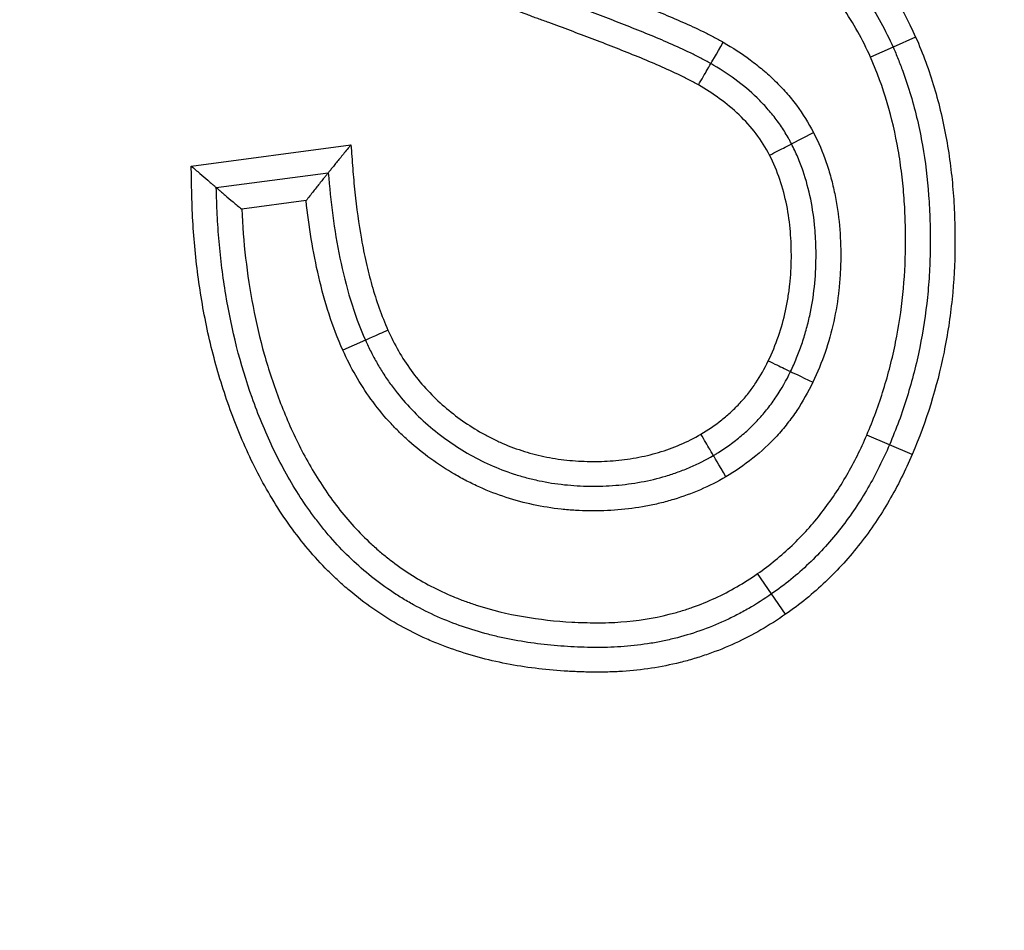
# Model space of a CAD drawing. Header units: millimetres. Extents: x 1476 to 3743, y -156 to 1447.
# Tile 55 of 70: x 3210.36 to 3214.34, y 1106.28 to 1109.96. Entities that reach past the tile are written whole.
import ezdxf

# ---------------------------------------------------------------- set-up
doc = ezdxf.new("R2010")
doc.units = ezdxf.units.MM
doc.dimstyles.get("Standard").update_dxf_attribs({"dimtxt": 20, "dimasz": 8, "dimexe": 3, "dimexo": 5, "dimgap": 0.09, "dimtad": 0, "dimtih": 1, "dimtoh": 1, "dimdsep": 46, "dimtxsty": 'Standard', "dimcen": 0.09, "dimadec": 0, "dimazin": 0, "dimtfac": 1, "dimtofl": 0, "dimtmove": 0, "dimatfit": 3, "dimfxl": 1, "dimtolj": 1, "dimtzin": 0, "dimarcsym": 0})

# ---------------------------------------------------------------- blocks, each defined once
blk = doc.blocks.new('*D3')
at = {"color": 0, "lineweight": -2, "transparency": 16777216}
for p, q in [((2669.7416, 1084.0216), (2669.7416, 1266.3147)), ((3313.7136, 1101.1116), (3313.7136, 1266.3147)), ((2677.7416, 1263.3147), (2964.9709, 1263.3147)), ((3305.7136, 1263.3147), (3018.4843, 1263.3147))]:
    blk.add_line(p, q, dxfattribs=at)
at = {"color": 0, "lineweight": 18, "transparency": 16777216}
for points in [[(2677.7416, 1264.648), (2677.7416, 1261.9813), (2669.7416, 1263.3147)], [(3305.7136, 1264.648), (3305.7136, 1261.9813), (3313.7136, 1263.3147)]]:
    blk.add_solid(points, dxfattribs=at)
at = {"layer": 'Defpoints', "color": 0, "lineweight": 18, "transparency": 16777216}
for p in [(3313.7136, 1263.3147), (3313.7136, 1096.1116), (2669.7416, 1079.0216)]:
    blk.add_point(p, dxfattribs=at)
at = {"color": 0, "lineweight": 18, "transparency": 16777216, "insert": (2991.7276, 1263.3147), "char_height": 20, "attachment_point": 5}
blk.add_mtext('\\A1;644', dxfattribs=at)

msp = doc.modelspace()

# ---------------------------------------------------------------- linework, layer by layer
for p, q in [((3213.9845, 1109.8927), (3213.8932, 1109.8519)), ((3213.8932, 1109.8519), (3213.8018, 1109.8114)), ((3213.4816, 1109.4608), (3213.5705, 1109.5066)), ((3211.0509, 1109.3708), (3211.6973, 1109.4571)), ((3211.1524, 1109.2835), (3211.6058, 1109.344)), ((3211.5159, 1109.2311), (3211.2552, 1109.1963)), ((3211.7563, 1108.6658), (3211.6651, 1108.6249)), ((3213.8784, 1108.2423), (3213.7864, 1108.2816)), ((3213.9703, 1108.203), (3213.8784, 1108.2423)), ((3213.4008, 1107.6387), (3213.3439, 1107.7209)), ((3213.4578, 1107.5565), (3213.4008, 1107.6387))]:
    msp.add_line(p, q)
for centre, major_axis, ratio, start_param, end_param in [((3213.2045, 1109.8724), (-0.0499, -0.0867), 0.011417, 0, 1.570791), ((3213.1037, 1109.6997), (-0.0509, -0.0861), 0.011417, 1.570796, 3.141593), ((3213.3925, 1109.4154), (-0.0891, -0.0454), 0.004435, 1.570796, 3.141593), ((3211.8477, 1108.7064), (0.0914, 0.0406), 0.004405, 1.570796, 3.141593), ((3213.3877, 1108.5824), (-0.0902, 0.0432), 0.00379, 1.570796, 3.141593), ((3213.5683, 1108.4963), (-0.0903, 0.0429), 0.00379, 0, 1.570789), ((3213.1139, 1108.2847), (-0.0509, 0.0861), 0.010324, 3.141593, 4.712396), ((3213.2149, 1108.1121), (-0.05, 0.0866), 0.010324, 4.712442, 6.283185)]:
    msp.add_ellipse(centre, major_axis=major_axis, ratio=ratio, start_param=start_param, end_param=end_param)
for points, knots in [([(3213.8018, 1109.8114), (3213.7701, 1109.8823), (3213.7326, 1109.9491), (3213.6673, 1110.0432), (3213.6441, 1110.0735), (3213.5946, 1110.1321), (3213.5684, 1110.1603), (3213.5129, 1110.2147), (3213.4842, 1110.2403), (3213.4396, 1110.2768), (3213.4245, 1110.2886), (3213.3939, 1110.3115), (3213.3783, 1110.3227), (3213.3467, 1110.3443), (3213.3305, 1110.3545), (3213.2976, 1110.3741), (3213.2809, 1110.3836), (3213.2301, 1110.4111), (3213.1955, 1110.4284), (3213.1256, 1110.4615), (3213.0903, 1110.4773), (3213.0194, 1110.5078), (3212.9837, 1110.5226), (3212.8762, 1110.5656), (3212.8039, 1110.5927), (3212.6949, 1110.6319), (3212.6585, 1110.6448), (3212.6037, 1110.6637), (3212.5854, 1110.6699), (3212.5489, 1110.6825), (3212.5307, 1110.6889), (3212.4399, 1110.7215), (3212.368, 1110.7492), (3212.2618, 1110.7944), (3212.2267, 1110.8101), (3212.1573, 1110.8432), (3212.123, 1110.8606), (3212.0554, 1110.8977), (3212.0221, 1110.9174), (3211.9735, 1110.9496), (3211.9575, 1110.9608), (3211.9264, 1110.9841), (3211.9113, 1110.9961), (3211.8821, 1111.0214), (3211.8681, 1111.0346), (3211.8414, 1111.0626), (3211.8288, 1111.0772), (3211.8112, 1111.1008), (3211.8055, 1111.1088), (3211.7945, 1111.1251), (3211.7784, 1111.1497), (3211.7445, 1111.2088), (3211.7214, 1111.2625), (3211.7019, 1111.3181), (3211.6961, 1111.3368), (3211.6857, 1111.3744), (3211.6811, 1111.3933), (3211.6612, 1111.4881), (3211.6544, 1111.5652), (3211.6545, 1111.6628), (3211.6549, 1111.6824), (3211.6568, 1111.7214), (3211.661, 1111.7796), (3211.6697, 1111.837), (3211.6857, 1111.9129), (3211.6958, 1111.9505), (3211.7209, 1112.0248), (3211.7355, 1112.0607), (3211.7857, 1112.1652), (3211.8275, 1112.2302), (3211.8772, 1112.2907)], [0, 0, 0, 0, 0.0625, 0.0625, 0.09375, 0.09375, 0.125, 0.125, 0.15625, 0.15625, 0.171875, 0.171875, 0.1875, 0.1875, 0.203125, 0.203125, 0.21875, 0.21875, 0.25, 0.25, 0.28125, 0.28125, 0.3125, 0.3125, 0.375, 0.375, 0.40625, 0.40625, 0.421875, 0.421875, 0.4375, 0.4375, 0.5, 0.5, 0.53125, 0.53125, 0.5625, 0.5625, 0.59375, 0.59375, 0.609375, 0.609375, 0.625, 0.625, 0.640625, 0.640625, 0.65625, 0.65625, 0.664062, 0.664062, 0.671875, 0.6875, 0.71875, 0.71875, 0.734375, 0.734375, 0.75, 0.75, 0.8125, 0.8125, 0.828125, 0.828125, 0.84375, 0.875, 0.875, 0.90625, 0.90625, 0.9375, 0.9375, 1, 1, 1, 1]), ([(3211.9542, 1112.227), (3211.9512, 1112.2233), (3211.9483, 1112.2196), (3211.9424, 1112.2123), (3211.9337, 1112.2011), (3211.914, 1112.1748), (3211.8878, 1112.1359), (3211.8689, 1112.1035), (3211.8511, 1112.0703), (3211.8427, 1112.0534), (3211.8038, 1111.9678), (3211.7824, 1111.8965), (3211.7663, 1111.8042), (3211.7636, 1111.7855), (3211.7593, 1111.7481), (3211.7576, 1111.7295), (3211.7542, 1111.6734), (3211.7539, 1111.636), (3211.7567, 1111.5614), (3211.7599, 1111.5241), (3211.7709, 1111.4495), (3211.7786, 1111.4127), (3211.799, 1111.3409), (3211.8117, 1111.3058), (3211.8352, 1111.2544), (3211.8438, 1111.2375), (3211.8622, 1111.2048), (3211.872, 1111.1889), (3211.8878, 1111.1657), (3211.8932, 1111.158), (3211.9045, 1111.1432), (3211.9105, 1111.1359), (3211.9292, 1111.1149), (3211.9429, 1111.1015), (3211.9711, 1111.0763), (3211.9858, 1111.0645), (3212.0158, 1111.042), (3212.0312, 1111.0313), (3212.0782, 1111.0003), (3212.1106, 1110.9813), (3212.1769, 1110.9453), (3212.2106, 1110.9284), (3212.3127, 1110.8803), (3212.3821, 1110.8515), (3212.4872, 1110.811), (3212.5225, 1110.7981), (3212.5756, 1110.7792), (3212.5933, 1110.773), (3212.6289, 1110.7607), (3212.6466, 1110.7547), (3212.7354, 1110.7239), (3212.8061, 1110.6985), (3212.9466, 1110.6454), (3213.0163, 1110.6178), (3213.1197, 1110.5736), (3213.154, 1110.5584), (3213.222, 1110.5267), (3213.2557, 1110.5102), (3213.3056, 1110.484), (3213.3221, 1110.475), (3213.3549, 1110.4564), (3213.3712, 1110.4468), (3213.3951, 1110.4318), (3213.403, 1110.4267), (3213.4186, 1110.4163), (3213.4263, 1110.411), (3213.4492, 1110.3949), (3213.5245, 1110.3397), (3213.594, 1110.2778), (3213.6583, 1110.2099), (3213.671, 1110.196), (3213.6956, 1110.1676), (3213.7077, 1110.1531), (3213.7429, 1110.109), (3213.8089, 1110.0183), (3213.8626, 1109.9203), (3213.8932, 1109.8519)], [0, 0, 0, 0, 0.003906, 0.003906, 0.007812, 0.015625, 0.03125, 0.046875, 0.046875, 0.0625, 0.0625, 0.125, 0.125, 0.140625, 0.140625, 0.15625, 0.15625, 0.1875, 0.1875, 0.21875, 0.21875, 0.25, 0.25, 0.28125, 0.28125, 0.296875, 0.296875, 0.3125, 0.3125, 0.320312, 0.320312, 0.328125, 0.328125, 0.34375, 0.34375, 0.359375, 0.359375, 0.375, 0.375, 0.40625, 0.40625, 0.4375, 0.4375, 0.5, 0.5, 0.53125, 0.53125, 0.546875, 0.546875, 0.5625, 0.5625, 0.625, 0.625, 0.6875, 0.6875, 0.71875, 0.71875, 0.75, 0.75, 0.765625, 0.765625, 0.78125, 0.78125, 0.789063, 0.789063, 0.796875, 0.796875, 0.8125, 0.875, 0.875, 0.890625, 0.890625, 0.90625, 0.90625, 0.9375, 1, 1, 1, 1]), ([(3212.0312, 1112.1632), (3212.0079, 1112.1348), (3211.9867, 1112.105), (3211.9582, 1112.0581), (3211.9492, 1112.0421), (3211.9325, 1112.0095), (3211.9095, 1111.96), (3211.8863, 1111.8914), (3211.8742, 1111.8382), (3211.8673, 1111.8024), (3211.8644, 1111.7842), (3211.8574, 1111.7299), (3211.8551, 1111.6938), (3211.8541, 1111.6215), (3211.8553, 1111.5853), (3211.8603, 1111.5311), (3211.8625, 1111.5131), (3211.8681, 1111.477), (3211.8715, 1111.4589), (3211.8836, 1111.4055), (3211.8943, 1111.3708), (3211.9148, 1111.3203), (3211.9224, 1111.3037), (3211.935, 1111.2793), (3211.9394, 1111.2712), (3211.9486, 1111.2554), (3211.9582, 1111.2398), (3211.9685, 1111.2248), (3211.9764, 1111.2138), (3211.9791, 1111.2101), (3211.9848, 1111.203), (3211.9877, 1111.1996), (3212.0027, 1111.1825), (3212.016, 1111.1699), (3212.044, 1111.1459), (3212.0586, 1111.1347), (3212.0882, 1111.1134), (3212.1033, 1111.1033), (3212.1492, 1111.0743), (3212.1807, 1111.0566), (3212.2447, 1111.023), (3212.2773, 1111.0073), (3212.3431, 1110.9771), (3212.3764, 1110.9628), (3212.4435, 1110.9351), (3212.4774, 1110.9218), (3212.5455, 1110.8961), (3212.5797, 1110.8837), (3212.6312, 1110.8657), (3212.6484, 1110.8598), (3212.6828, 1110.848), (3212.7344, 1110.8301), (3212.7859, 1110.8118), (3212.8884, 1110.7746), (3212.9565, 1110.7489), (3213.0915, 1110.6948), (3213.1585, 1110.6665), (3213.2576, 1110.6205), (3213.2904, 1110.6046), (3213.3554, 1110.5711), (3213.3874, 1110.5535), (3213.4341, 1110.5255), (3213.4494, 1110.5159), (3213.4796, 1110.4959), (3213.4943, 1110.4855), (3213.5381, 1110.4538), (3213.5951, 1110.4095), (3213.649, 1110.3611), (3213.7012, 1110.3104), (3213.7265, 1110.2839), (3213.8471, 1110.1477), (3213.9248, 1110.0262), (3213.9845, 1109.8927)], [0, 0, 0, 0, 0.03125, 0.03125, 0.046875, 0.046875, 0.0625, 0.09375, 0.109375, 0.109375, 0.125, 0.125, 0.15625, 0.15625, 0.1875, 0.1875, 0.203125, 0.203125, 0.21875, 0.21875, 0.25, 0.25, 0.265625, 0.265625, 0.273437, 0.273437, 0.28125, 0.289063, 0.289063, 0.292969, 0.292969, 0.296875, 0.296875, 0.3125, 0.3125, 0.328125, 0.328125, 0.34375, 0.34375, 0.375, 0.375, 0.40625, 0.40625, 0.4375, 0.4375, 0.46875, 0.46875, 0.5, 0.5, 0.515625, 0.515625, 0.53125, 0.5625, 0.5625, 0.625, 0.625, 0.6875, 0.6875, 0.71875, 0.71875, 0.75, 0.75, 0.765625, 0.765625, 0.78125, 0.78125, 0.8125, 0.84375, 0.84375, 0.875, 0.875, 1, 1, 1, 1]), ([(3211.8689, 1110.476), (3211.8928, 1110.4566), (3211.9181, 1110.4388), (3211.9696, 1110.4054), (3211.9959, 1110.3897), (3212.0759, 1110.345), (3212.1308, 1110.3179), (3212.242, 1110.2667), (3212.2985, 1110.2427), (3212.4122, 1110.1968), (3212.4695, 1110.175), (3212.5559, 1110.1435), (3212.5847, 1110.133), (3212.6422, 1110.1118), (3212.671, 1110.1012), (3212.757, 1110.0688), (3212.8142, 1110.0468), (3212.928, 1110.0015), (3212.9846, 1109.9782), (3213.0687, 1109.9411), (3213.0965, 1109.9284), (3213.1379, 1109.9083), (3213.1516, 1109.9014), (3213.1787, 1109.8871), (3213.1922, 1109.8797), (3213.2055, 1109.8719)], [0, 0, 0, 0, 0.0625, 0.0625, 0.125, 0.125, 0.25, 0.25, 0.375, 0.375, 0.5, 0.5, 0.5625, 0.5625, 0.625, 0.625, 0.75, 0.75, 0.875, 0.875, 0.9375, 0.9375, 0.96875, 0.96875, 1, 1, 1, 1]), ([(3213.1546, 1109.7858), (3213.1413, 1109.7937), (3213.1276, 1109.8011), (3213.1002, 1109.8153), (3213.0863, 1109.8222), (3213.0445, 1109.8423), (3213.0163, 1109.855), (3212.9312, 1109.8922), (3212.8739, 1109.9155), (3212.7588, 1109.961), (3212.701, 1109.9831), (3212.6141, 1110.0156), (3212.5851, 1110.0264), (3212.527, 1110.0477), (3212.4979, 1110.0581), (3212.4108, 1110.0903), (3212.3531, 1110.1126), (3212.2385, 1110.1594), (3212.1817, 1110.184), (3212.0697, 1110.2364), (3212.0146, 1110.2642), (3211.9341, 1110.3101), (3211.9076, 1110.3261), (3211.8558, 1110.3603), (3211.8306, 1110.3784), (3211.8065, 1110.3978)], [0, 0, 0, 0, 0.03125, 0.03125, 0.0625, 0.0625, 0.125, 0.125, 0.25, 0.25, 0.375, 0.375, 0.4375, 0.4375, 0.5, 0.5, 0.625, 0.625, 0.75, 0.75, 0.875, 0.875, 0.9375, 0.9375, 1, 1, 1, 1]), ([(3213.1047, 1109.6991), (3213.0912, 1109.7071), (3213.0774, 1109.7146), (3213.0495, 1109.7289), (3213.0354, 1109.7358), (3212.993, 1109.7559), (3212.9645, 1109.7686), (3212.8784, 1109.8058), (3212.8204, 1109.8293), (3212.7039, 1109.875), (3212.6454, 1109.8972), (3212.5575, 1109.93), (3212.5281, 1109.9408), (3212.484, 1109.9568), (3212.4693, 1109.9622), (3212.4399, 1109.9729), (3212.3666, 1110.0001), (3212.2937, 1110.0286), (3212.1781, 1110.0765), (3212.1209, 1110.1017), (3212.0083, 1110.1553), (3211.9529, 1110.1837), (3211.8721, 1110.2307), (3211.8456, 1110.2471), (3211.7936, 1110.2818), (3211.7682, 1110.3002), (3211.7436, 1110.3201)], [0, 0, 0, 0, 0.03125, 0.03125, 0.0625, 0.0625, 0.125, 0.125, 0.25, 0.25, 0.375, 0.375, 0.4375, 0.4375, 0.46875, 0.46875, 0.5, 0.625, 0.625, 0.75, 0.75, 0.875, 0.875, 0.9375, 0.9375, 1, 1, 1, 1]), ([(3213.2055, 1109.8719), (3213.2434, 1109.85), (3213.2799, 1109.8263), (3213.3324, 1109.7875), (3213.3495, 1109.774), (3213.3828, 1109.7458), (3213.3991, 1109.7311), (3213.4304, 1109.7006), (3213.4455, 1109.6848), (3213.4743, 1109.6521), (3213.4882, 1109.6351), (3213.5275, 1109.5826), (3213.5506, 1109.5456), (3213.5705, 1109.5066)], [0, 0, 0, 0, 0.25, 0.25, 0.375, 0.375, 0.5, 0.5, 0.625, 0.625, 0.75, 0.75, 1, 1, 1, 1]), ([(3213.9845, 1109.8927), (3213.9993, 1109.8595), (3214.0129, 1109.8257), (3214.0379, 1109.7576), (3214.0493, 1109.7233), (3214.0803, 1109.6195), (3214.0967, 1109.5491), (3214.1158, 1109.4422), (3214.1212, 1109.4062), (3214.1302, 1109.3342), (3214.1374, 1109.2623), (3214.1412, 1109.1904), (3214.1435, 1109.1186), (3214.144, 1109.0828), (3214.143, 1108.9752), (3214.1391, 1108.9035), (3214.1282, 1108.7961), (3214.1237, 1108.7604), (3214.1129, 1108.6889), (3214.1065, 1108.6531), (3214.0704, 1108.475), (3214.0275, 1108.3368), (3213.9703, 1108.203)], [0, 0, 0, 0, 0.0625, 0.0625, 0.125, 0.125, 0.25, 0.25, 0.3125, 0.3125, 0.375, 0.4375, 0.4375, 0.5, 0.5, 0.625, 0.625, 0.6875, 0.6875, 0.75, 0.75, 1, 1, 1, 1]), ([(3213.8932, 1109.8519), (3213.9002, 1109.8361), (3213.907, 1109.8201), (3213.92, 1109.7879), (3213.9262, 1109.7718), (3213.9441, 1109.7229), (3213.955, 1109.69), (3213.9845, 1109.5902), (3214, 1109.5231), (3214.0237, 1109.3881), (3214.0319, 1109.3201), (3214.0396, 1109.2176), (3214.0414, 1109.1833), (3214.0436, 1109.1146), (3214.044, 1109.0801), (3214.0433, 1109.011), (3214.0421, 1108.9764), (3214.0383, 1108.9077), (3214.0301, 1108.805), (3214.0045, 1108.6358), (3213.9705, 1108.5028), (3213.9397, 1108.4039), (3213.9286, 1108.3711), (3213.9047, 1108.3062), (3213.8919, 1108.2741), (3213.8784, 1108.2423)], [0, 0, 0, 0, 0.03125, 0.03125, 0.0625, 0.0625, 0.125, 0.125, 0.25, 0.25, 0.375, 0.375, 0.4375, 0.4375, 0.5, 0.5, 0.5625, 0.5625, 0.625, 0.75, 0.875, 0.875, 0.9375, 0.9375, 1, 1, 1, 1]), ([(3213.4816, 1109.4608), (3213.4794, 1109.4651), (3213.4771, 1109.4695), (3213.4725, 1109.4781), (3213.4654, 1109.4909), (3213.448, 1109.5201), (3213.4205, 1109.56), (3213.3959, 1109.59), (3213.37, 1109.6191), (3213.3564, 1109.6332), (3213.3143, 1109.6739), (3213.2843, 1109.6988), (3213.2213, 1109.7452), (3213.1884, 1109.7663), (3213.1546, 1109.7858)], [0, 0, 0, 0, 0.03125, 0.03125, 0.0625, 0.125, 0.25, 0.375, 0.375, 0.5, 0.5, 0.75, 0.75, 1, 1, 1, 1]), ([(3213.7864, 1108.2816), (3213.8123, 1108.3422), (3213.8463, 1108.4347), (3213.8732, 1108.5294), (3213.8895, 1108.593), (3213.8968, 1108.6252), (3213.9295, 1108.7865), (3213.9422, 1108.9159), (3213.944, 1109.0782), (3213.9436, 1109.1107), (3213.9417, 1109.1756), (3213.9383, 1109.2407), (3213.9321, 1109.3058), (3213.9241, 1109.371), (3213.9194, 1109.4036), (3213.8912, 1109.5652), (3213.8552, 1109.6908), (3213.8018, 1109.8114)], [0, 0, 0, 0, 0.125, 0.1875, 0.1875, 0.25, 0.25, 0.5, 0.5, 0.5625, 0.5625, 0.625, 0.6875, 0.6875, 0.75, 0.75, 1, 1, 1, 1]), ([(3213.3927, 1109.415), (3213.3772, 1109.4455), (3213.3588, 1109.4746), (3213.3174, 1109.529), (3213.2943, 1109.5544), (3213.2448, 1109.6016), (3213.2183, 1109.6234), (3213.1631, 1109.6636), (3213.1344, 1109.6821), (3213.1047, 1109.6991)], [0, 0, 0, 0, 0.25, 0.25, 0.5, 0.5, 0.75, 0.75, 1, 1, 1, 1]), ([(3213.5705, 1109.5066), (3213.5907, 1109.4675), (3213.6078, 1109.4272), (3213.6292, 1109.3652), (3213.6357, 1109.3443), (3213.6473, 1109.3019), (3213.6524, 1109.2805), (3213.6656, 1109.2164), (3213.6718, 1109.1734), (3213.6796, 1109.0871), (3213.6813, 1109.0437), (3213.6809, 1108.9784), (3213.6802, 1108.9566), (3213.6777, 1108.9128), (3213.676, 1108.891), (3213.6689, 1108.826), (3213.6619, 1108.7833), (3213.634, 1108.657), (3213.6061, 1108.5752), (3213.5681, 1108.496)], [0, 0, 0, 0, 0.125, 0.125, 0.1875, 0.1875, 0.25, 0.25, 0.375, 0.375, 0.5, 0.5, 0.5625, 0.5625, 0.625, 0.625, 0.75, 0.75, 1, 1, 1, 1]), ([(3213.4779, 1108.5392), (3213.4822, 1108.5482), (3213.4864, 1108.5573), (3213.4945, 1108.5755), (3213.5062, 1108.603), (3213.5238, 1108.6495), (3213.5356, 1108.6876), (3213.5463, 1108.726), (3213.5512, 1108.7454), (3213.5724, 1108.8425), (3213.5805, 1108.921), (3213.5812, 1109.0199), (3213.5809, 1109.0397), (3213.5793, 1109.0794), (3213.5781, 1109.0993), (3213.5728, 1109.1588), (3213.5672, 1109.1979), (3213.5515, 1109.2752), (3213.5413, 1109.3133), (3213.522, 1109.3695), (3213.5149, 1109.3881), (3213.4993, 1109.4249), (3213.4908, 1109.443), (3213.4816, 1109.4608)], [0, 0, 0, 0, 0.03125, 0.03125, 0.0625, 0.125, 0.1875, 0.1875, 0.25, 0.25, 0.5, 0.5, 0.5625, 0.5625, 0.625, 0.625, 0.75, 0.75, 0.875, 0.875, 0.9375, 0.9375, 1, 1, 1, 1]), ([(3211.6973, 1109.4571), (3211.6923, 1109.4508), (3211.6871, 1109.4445), (3211.677, 1109.432), (3211.672, 1109.4258), (3211.6571, 1109.4074), (3211.6476, 1109.3956), (3211.6343, 1109.3792), (3211.6301, 1109.374), (3211.6243, 1109.3668), (3211.6224, 1109.3645), (3211.6189, 1109.3602), (3211.6172, 1109.3581), (3211.6142, 1109.3544), (3211.6128, 1109.3526), (3211.6104, 1109.3496), (3211.6093, 1109.3483), (3211.6067, 1109.3451), (3211.6058, 1109.344), (3211.6058, 1109.344)], [0, 0, 0, 0, 0.125, 0.125, 0.25, 0.25, 0.5, 0.5, 0.625, 0.625, 0.6875, 0.6875, 0.75, 0.75, 0.8125, 0.8125, 0.875, 0.875, 1, 1, 1, 1]), ([(3211.6973, 1109.4571), (3211.6998, 1109.4251), (3211.7023, 1109.3931), (3211.706, 1109.3452), (3211.7073, 1109.3292), (3211.7101, 1109.2973), (3211.7117, 1109.2813), (3211.72, 1109.2016), (3211.7287, 1109.138), (3211.7456, 1109.0434), (3211.7519, 1109.0119), (3211.7661, 1108.9494), (3211.7739, 1108.9183), (3211.8002, 1108.8258), (3211.8212, 1108.7654), (3211.8475, 1108.7068)], [0, 0, 0, 0, 0.125, 0.125, 0.1875, 0.1875, 0.25, 0.25, 0.5, 0.5, 0.625, 0.625, 0.75, 0.75, 1, 1, 1, 1]), ([(3213.3876, 1108.582), (3213.4032, 1108.6146), (3213.4169, 1108.648), (3213.4402, 1108.7159), (3213.4499, 1108.7504), (3213.4614, 1108.8029), (3213.4648, 1108.8205), (3213.4705, 1108.8561), (3213.4729, 1108.8739), (3213.4787, 1108.9275), (3213.4807, 1108.9631), (3213.4813, 1109.0343), (3213.4801, 1109.0699), (3213.4741, 1109.1409), (3213.4693, 1109.1765), (3213.4483, 1109.2827), (3213.4259, 1109.3507), (3213.3927, 1109.415)], [0, 0, 0, 0, 0.125, 0.125, 0.25, 0.25, 0.3125, 0.3125, 0.375, 0.375, 0.5, 0.5, 0.625, 0.625, 0.75, 0.75, 1, 1, 1, 1]), ([(3211.0509, 1109.3708), (3211.0567, 1109.3658), (3211.0625, 1109.3608), (3211.0741, 1109.3508), (3211.0798, 1109.3459), (3211.0968, 1109.3313), (3211.1075, 1109.3221), (3211.1223, 1109.3094), (3211.1269, 1109.3055), (3211.1352, 1109.2983), (3211.1391, 1109.295), (3211.1438, 1109.2909), (3211.1453, 1109.2896), (3211.1478, 1109.2875), (3211.1489, 1109.2865), (3211.1515, 1109.2843), (3211.1524, 1109.2835), (3211.1524, 1109.2835)], [0, 0, 0, 0, 0.125, 0.125, 0.25, 0.25, 0.5, 0.5, 0.625, 0.625, 0.75, 0.75, 0.8125, 0.8125, 0.875, 0.875, 1, 1, 1, 1]), ([(3213.4578, 1107.5565), (3213.3926, 1107.511), (3213.3245, 1107.4717), (3213.2176, 1107.4227), (3213.163, 1107.4006), (3213.1066, 1107.3824), (3213.0686, 1107.371), (3213.0494, 1107.3658), (3212.9533, 1107.342), (3212.8757, 1107.3303), (3212.7777, 1107.3239), (3212.758, 1107.323), (3212.7186, 1107.322), (3212.6989, 1107.3219), (3212.6594, 1107.3223), (3212.6395, 1107.3228), (3212.6, 1107.3242), (3212.5803, 1107.3252), (3212.4819, 1107.3316), (3212.4041, 1107.3412), (3212.2506, 1107.371), (3212.1748, 1107.3913), (3212.0817, 1107.4247), (3212.0631, 1107.4318), (3212.0263, 1107.4468), (3211.9717, 1107.4704), (3211.9192, 1107.4974), (3211.8169, 1107.5559), (3211.7525, 1107.601), (3211.6766, 1107.6649), (3211.6616, 1107.6781), (3211.6324, 1107.705), (3211.5896, 1107.7462), (3211.5498, 1107.7898), (3211.4736, 1107.88), (3211.4277, 1107.9442), (3211.3653, 1108.0457), (3211.3457, 1108.0802), (3211.3089, 1108.1498), (3211.2916, 1108.1851), (3211.2429, 1108.2922), (3211.2144, 1108.3652), (3211.1645, 1108.514), (3211.1431, 1108.5898), (3211.1073, 1108.7441), (3211.093, 1108.8217), (3211.071, 1108.9776), (3211.0632, 1109.0558), (3211.0558, 1109.1737), (3211.0541, 1109.213), (3211.0526, 1109.2722), (3211.0523, 1109.2919), (3211.0516, 1109.3314), (3211.0512, 1109.3511), (3211.0509, 1109.3708)], [0, 0, 0, 0, 0.0625, 0.0625, 0.09375, 0.109375, 0.109375, 0.125, 0.125, 0.1875, 0.1875, 0.203125, 0.203125, 0.21875, 0.21875, 0.234375, 0.234375, 0.25, 0.25, 0.3125, 0.3125, 0.375, 0.375, 0.390625, 0.390625, 0.40625, 0.4375, 0.4375, 0.5, 0.5, 0.515625, 0.515625, 0.53125, 0.5625, 0.5625, 0.625, 0.625, 0.65625, 0.65625, 0.6875, 0.6875, 0.75, 0.75, 0.8125, 0.8125, 0.875, 0.875, 0.9375, 0.9375, 0.96875, 0.96875, 0.984375, 0.984375, 1, 1, 1, 1]), ([(3211.6058, 1109.344), (3211.6058, 1109.344), (3211.6049, 1109.3429), (3211.6023, 1109.3397), (3211.6013, 1109.3384), (3211.5989, 1109.3354), (3211.5975, 1109.3337), (3211.5945, 1109.33), (3211.5929, 1109.328), (3211.5894, 1109.3237), (3211.5876, 1109.3214), (3211.5819, 1109.3143), (3211.5777, 1109.3091), (3211.5646, 1109.2927), (3211.5553, 1109.281), (3211.5406, 1109.2625), (3211.5357, 1109.2563), (3211.5258, 1109.2438), (3211.5208, 1109.2374), (3211.5159, 1109.2311)], [0, 0, 0, 0, 0.125, 0.125, 0.1875, 0.1875, 0.25, 0.25, 0.3125, 0.3125, 0.375, 0.375, 0.5, 0.5, 0.75, 0.75, 0.875, 0.875, 1, 1, 1, 1]), ([(3211.6058, 1109.344), (3211.6103, 1109.286), (3211.6162, 1109.2281), (3211.6316, 1109.1128), (3211.6411, 1109.0553), (3211.6646, 1108.9414), (3211.6786, 1108.8849), (3211.7125, 1108.7737), (3211.7325, 1108.7189), (3211.7563, 1108.6658)], [0, 0, 0, 0, 0.25, 0.25, 0.5, 0.5, 0.75, 0.75, 1, 1, 1, 1]), ([(3211.1524, 1109.2835), (3211.1524, 1109.2835), (3211.1533, 1109.2827), (3211.156, 1109.2804), (3211.1571, 1109.2795), (3211.1596, 1109.2773), (3211.1611, 1109.2761), (3211.1659, 1109.2719), (3211.1697, 1109.2686), (3211.1782, 1109.2614), (3211.1829, 1109.2574), (3211.1978, 1109.2447), (3211.2086, 1109.2355), (3211.2258, 1109.221), (3211.2316, 1109.2161), (3211.2433, 1109.2063), (3211.2493, 1109.2013), (3211.2552, 1109.1963)], [0, 0, 0, 0, 0.125, 0.125, 0.1875, 0.1875, 0.25, 0.25, 0.375, 0.375, 0.5, 0.5, 0.75, 0.75, 0.875, 0.875, 1, 1, 1, 1]), ([(3213.4008, 1107.6387), (3213.3709, 1107.6178), (3213.3401, 1107.5981), (3213.2924, 1107.5707), (3213.2763, 1107.5619), (3213.2439, 1107.5452), (3213.1621, 1107.5054), (3213.0598, 1107.4697), (3212.9711, 1107.4498), (3212.9353, 1107.4427), (3212.9172, 1107.4395), (3212.8629, 1107.4312), (3212.8087, 1107.4254), (3212.7546, 1107.4229), (3212.7186, 1107.422), (3212.7006, 1107.4219), (3212.6466, 1107.4224), (3212.6106, 1107.4236), (3212.5028, 1107.4302), (3212.4311, 1107.4385), (3212.3417, 1107.4551), (3212.3238, 1107.4587), (3212.2882, 1107.4666), (3212.2351, 1107.4794), (3212.1832, 1107.4951), (3212.0807, 1107.5305), (3212.0145, 1107.5595), (3211.9347, 1107.6036), (3211.9188, 1107.6128), (3211.8877, 1107.6319), (3211.8725, 1107.6418), (3211.8275, 1107.6723), (3211.7985, 1107.6939), (3211.7147, 1107.7623), (3211.6629, 1107.8128), (3211.6029, 1107.8817), (3211.5912, 1107.8957), (3211.5684, 1107.9241), (3211.5573, 1107.9384), (3211.5249, 1107.9821), (3211.5045, 1108.0119), (3211.4462, 1108.1032), (3211.4116, 1108.1666), (3211.3649, 1108.2649), (3211.3501, 1108.2983), (3211.3225, 1108.3655), (3211.3095, 1108.3993), (3211.249, 1108.5694), (3211.2142, 1108.7088), (3211.1789, 1108.9218), (3211.17, 1108.9935), (3211.1605, 1109.102), (3211.158, 1109.1383), (3211.1543, 1109.2109), (3211.1531, 1109.2472), (3211.1524, 1109.2835)], [0, 0, 0, 0, 0.03125, 0.03125, 0.046875, 0.046875, 0.0625, 0.125, 0.140625, 0.140625, 0.15625, 0.15625, 0.1875, 0.203125, 0.203125, 0.21875, 0.21875, 0.25, 0.25, 0.3125, 0.3125, 0.328125, 0.328125, 0.34375, 0.375, 0.375, 0.4375, 0.4375, 0.453125, 0.453125, 0.46875, 0.46875, 0.5, 0.5, 0.5625, 0.5625, 0.578125, 0.578125, 0.59375, 0.59375, 0.625, 0.625, 0.6875, 0.6875, 0.71875, 0.71875, 0.75, 0.75, 0.875, 0.875, 0.9375, 0.9375, 0.96875, 0.96875, 1, 1, 1, 1]), ([(3211.6651, 1108.6249), (3211.6437, 1108.6726), (3211.6252, 1108.7214), (3211.593, 1108.8207), (3211.5791, 1108.8712), (3211.5554, 1108.9729), (3211.5454, 1109.0242), (3211.5284, 1109.1273), (3211.5215, 1109.1791), (3211.5159, 1109.2311)], [0, 0, 0, 0, 0.25, 0.25, 0.5, 0.5, 0.75, 0.75, 1, 1, 1, 1]), ([(3211.2552, 1109.1963), (3211.2613, 1109.0637), (3211.2759, 1108.9322), (3211.3135, 1108.7371), (3211.3287, 1108.6723), (3211.3645, 1108.5451), (3211.385, 1108.4826), (3211.4319, 1108.3598), (3211.458, 1108.2994), (3211.5024, 1108.211), (3211.5181, 1108.1819), (3211.5513, 1108.1244), (3211.569, 1108.096), (3211.6243, 1108.0133), (3211.6648, 1107.9611), (3211.7316, 1107.8878), (3211.755, 1107.8642), (3211.7916, 1107.8302), (3211.8041, 1107.8191), (3211.8295, 1107.7976), (3211.8938, 1107.7453), (3211.9631, 1107.7008), (3212.0508, 1107.6549), (3212.0809, 1107.6408), (3212.1271, 1107.6216), (3212.1426, 1107.6155), (3212.1738, 1107.604), (3212.1894, 1107.5986), (3212.2679, 1107.5732), (3212.3317, 1107.5579), (3212.4609, 1107.5356), (3212.5263, 1107.5285), (3212.6254, 1107.5231), (3212.6586, 1107.5222), (3212.7083, 1107.522), (3212.7248, 1107.5221), (3212.7578, 1107.5232), (3212.8401, 1107.5274), (3212.9215, 1107.5399), (3213.002, 1107.5602), (3213.0181, 1107.5646), (3213.0499, 1107.5742), (3213.0971, 1107.5897), (3213.1428, 1107.6083), (3213.2323, 1107.6497), (3213.2893, 1107.6827), (3213.3439, 1107.7209)], [0, 0, 0, 0, 0.125, 0.125, 0.1875, 0.1875, 0.25, 0.25, 0.3125, 0.3125, 0.34375, 0.34375, 0.375, 0.375, 0.4375, 0.4375, 0.46875, 0.46875, 0.484375, 0.484375, 0.5, 0.5625, 0.5625, 0.59375, 0.59375, 0.609375, 0.609375, 0.625, 0.625, 0.6875, 0.6875, 0.75, 0.75, 0.78125, 0.78125, 0.796875, 0.796875, 0.8125, 0.875, 0.875, 0.890625, 0.890625, 0.90625, 0.9375, 0.9375, 1, 1, 1, 1]), ([(3211.8475, 1108.7068), (3211.8603, 1108.678), (3211.8746, 1108.6497), (3211.9058, 1108.5953), (3211.9397, 1108.5428), (3211.9792, 1108.4942), (3212.0216, 1108.4475), (3212.044, 1108.4255), (3212.0906, 1108.3841), (3212.115, 1108.3647), (3212.1655, 1108.3283), (3212.1916, 1108.3112), (3212.2324, 1108.2876), (3212.2462, 1108.28), (3212.2741, 1108.2657), (3212.3164, 1108.2454), (3212.3887, 1108.2176), (3212.4636, 1108.1976), (3212.5096, 1108.1891), (3212.5406, 1108.1842), (3212.5562, 1108.1822), (3212.6031, 1108.1771), (3212.6343, 1108.1754), (3212.6967, 1108.1746), (3212.7278, 1108.1755), (3212.7745, 1108.1791), (3212.7901, 1108.1807), (3212.8212, 1108.1847), (3212.8368, 1108.1871), (3212.8832, 1108.1955), (3212.9136, 1108.2027), (3213.0029, 1108.2293), (3213.0601, 1108.2537), (3213.1148, 1108.2853)], [0, 0, 0, 0, 0.0625, 0.0625, 0.125, 0.1875, 0.1875, 0.25, 0.25, 0.3125, 0.3125, 0.375, 0.375, 0.40625, 0.40625, 0.4375, 0.5, 0.5625, 0.59375, 0.59375, 0.625, 0.625, 0.6875, 0.6875, 0.75, 0.75, 0.78125, 0.78125, 0.8125, 0.8125, 0.875, 0.875, 1, 1, 1, 1]), ([(3211.7563, 1108.6658), (3211.7599, 1108.6578), (3211.7635, 1108.6499), (3211.771, 1108.6341), (3211.7825, 1108.6106), (3211.8032, 1108.5722), (3211.8214, 1108.5424), (3211.8403, 1108.5131), (3211.8502, 1108.4987), (3211.9017, 1108.4279), (3211.9483, 1108.3768), (3212.0259, 1108.3078), (3212.053, 1108.2861), (3212.1097, 1108.2452), (3212.1389, 1108.2262), (3212.2288, 1108.1741), (3212.2918, 1108.1457), (3212.3748, 1108.1187), (3212.3916, 1108.1137), (3212.4253, 1108.1048), (3212.4761, 1108.0927), (3212.5615, 1108.0793), (3212.6307, 1108.0754), (3212.7002, 1108.0745), (3212.7353, 1108.0757), (3212.8391, 1108.0841), (3212.907, 1108.0962), (3212.9898, 1108.121), (3213.0062, 1108.1265), (3213.0389, 1108.1383), (3213.0552, 1108.1448), (3213.1035, 1108.1656), (3213.1347, 1108.1813), (3213.1648, 1108.1987)], [0, 0, 0, 0, 0.015625, 0.015625, 0.03125, 0.0625, 0.09375, 0.09375, 0.125, 0.125, 0.25, 0.25, 0.3125, 0.3125, 0.375, 0.375, 0.5, 0.5, 0.53125, 0.53125, 0.5625, 0.625, 0.6875, 0.6875, 0.75, 0.75, 0.875, 0.875, 0.90625, 0.90625, 0.9375, 0.9375, 1, 1, 1, 1]), ([(3213.2157, 1108.1126), (3213.1823, 1108.0933), (3213.1478, 1108.0758), (3213.0773, 1108.0453), (3213.0233, 1108.0256), (3212.9676, 1108.0105), (3212.93, 1108.0014), (3212.9112, 1107.9974), (3212.8546, 1107.9869), (3212.8167, 1107.982), (3212.7407, 1107.9758), (3212.7026, 1107.9745), (3212.6453, 1107.9752), (3212.6261, 1107.9758), (3212.5878, 1107.9781), (3212.5685, 1107.9797), (3212.473, 1107.99), (3212.3986, 1108.0057), (3212.2899, 1108.0412), (3212.2543, 1108.0549), (3212.2015, 1108.0786), (3212.1842, 1108.087), (3212.1501, 1108.1046), (3212.1333, 1108.1138), (3212.0838, 1108.1426), (3212.0519, 1108.1635), (3211.9902, 1108.2082), (3211.9604, 1108.2321), (3211.9174, 1108.2705), (3211.9033, 1108.2838), (3211.8761, 1108.3109), (3211.8365, 1108.3524), (3211.8008, 1108.3966), (3211.7342, 1108.4884), (3211.6964, 1108.5544), (3211.6651, 1108.6249)], [0, 0, 0, 0, 0.0625, 0.0625, 0.125, 0.15625, 0.15625, 0.1875, 0.1875, 0.25, 0.25, 0.3125, 0.3125, 0.34375, 0.34375, 0.375, 0.375, 0.5, 0.5, 0.5625, 0.5625, 0.59375, 0.59375, 0.625, 0.625, 0.6875, 0.6875, 0.75, 0.75, 0.78125, 0.78125, 0.8125, 0.875, 0.875, 1, 1, 1, 1]), ([(3213.1148, 1108.2853), (3213.1442, 1108.3027), (3213.1723, 1108.3219), (3213.2122, 1108.3537), (3213.2252, 1108.3648), (3213.2503, 1108.3881), (3213.2624, 1108.4002), (3213.2855, 1108.4252), (3213.2966, 1108.4382), (3213.3177, 1108.4651), (3213.3278, 1108.4789), (3213.3562, 1108.5214), (3213.3729, 1108.5511), (3213.3876, 1108.582)], [0, 0, 0, 0, 0.25, 0.25, 0.375, 0.375, 0.5, 0.5, 0.625, 0.625, 0.75, 0.75, 1, 1, 1, 1]), ([(3213.1648, 1108.1987), (3213.169, 1108.2012), (3213.1732, 1108.2037), (3213.1816, 1108.2088), (3213.194, 1108.2166), (3213.2225, 1108.2355), (3213.2617, 1108.2644), (3213.2914, 1108.2898), (3213.3201, 1108.3164), (3213.334, 1108.3303), (3213.3606, 1108.3591), (3213.3733, 1108.374), (3213.3975, 1108.4048), (3213.4091, 1108.4207), (3213.4418, 1108.4695), (3213.4611, 1108.5037), (3213.4779, 1108.5392)], [0, 0, 0, 0, 0.03125, 0.03125, 0.0625, 0.125, 0.25, 0.375, 0.375, 0.5, 0.5, 0.625, 0.625, 0.75, 0.75, 1, 1, 1, 1]), ([(3213.5681, 1108.496), (3213.5491, 1108.456), (3213.5167, 1108.3987), (3213.4781, 1108.3455), (3213.451, 1108.311), (3213.4366, 1108.2941), (3213.3917, 1108.2453), (3213.3593, 1108.2153), (3213.2902, 1108.1601), (3213.2538, 1108.1352), (3213.2157, 1108.1126)], [0, 0, 0, 0, 0.25, 0.375, 0.375, 0.5, 0.5, 0.75, 0.75, 1, 1, 1, 1]), ([(3213.3439, 1107.7209), (3213.3936, 1107.7554), (3213.4402, 1107.7934), (3213.5055, 1107.8556), (3213.5265, 1107.8772), (3213.567, 1107.9221), (3213.5863, 1107.9454), (3213.6233, 1107.9931), (3213.6409, 1108.0176), (3213.6744, 1108.0678), (3213.6904, 1108.0935), (3213.7357, 1108.172), (3213.7625, 1108.226), (3213.7864, 1108.2816)], [0, 0, 0, 0, 0.25, 0.25, 0.375, 0.375, 0.5, 0.5, 0.625, 0.625, 0.75, 0.75, 1, 1, 1, 1]), ([(3213.8784, 1108.2423), (3213.8655, 1108.2125), (3213.8518, 1108.1829), (3213.8228, 1108.1248), (3213.8074, 1108.0961), (3213.7585, 1108.0116), (3213.7224, 1107.9576), (3213.6625, 1107.8805), (3213.6416, 1107.8555), (3213.5981, 1107.8073), (3213.5755, 1107.7841), (3213.5283, 1107.7392), (3213.5039, 1107.7177), (3213.4535, 1107.6767), (3213.4275, 1107.6572), (3213.4008, 1107.6387)], [0, 0, 0, 0, 0.125, 0.125, 0.25, 0.25, 0.5, 0.5, 0.625, 0.625, 0.75, 0.75, 0.875, 0.875, 1, 1, 1, 1]), ([(3213.9703, 1108.203), (3213.9565, 1108.171), (3213.9418, 1108.1393), (3213.9107, 1108.077), (3213.8777, 1108.0158), (3213.8409, 1107.9568), (3213.8021, 1107.899), (3213.7816, 1107.8707), (3213.7387, 1107.8156), (3213.7163, 1107.789), (3213.6696, 1107.7373), (3213.6452, 1107.7123), (3213.5692, 1107.6402), (3213.5152, 1107.5963), (3213.4578, 1107.5565)], [0, 0, 0, 0, 0.125, 0.125, 0.25, 0.375, 0.375, 0.5, 0.5, 0.625, 0.625, 0.75, 0.75, 1, 1, 1, 1])]:
    msp.add_open_spline(points, degree=3, knots=knots)

# ---------------------------------------------------------------- dimensions: what is measured, and where the dimension line sits
at = {"lineweight": 18}
dim = msp.add_linear_dim(base=(3313.7136, 1263.3147), p1=(2669.7416, 1079.0216), p2=(3313.7136, 1096.1116), text='644', dimstyle='Standard', dxfattribs=at)
dim.commit()
dim.dimension.update_dxf_attribs({"geometry": '*D3', "text_midpoint": (2991.7276, 1263.3147)})

doc.saveas('drawing.dxf')
